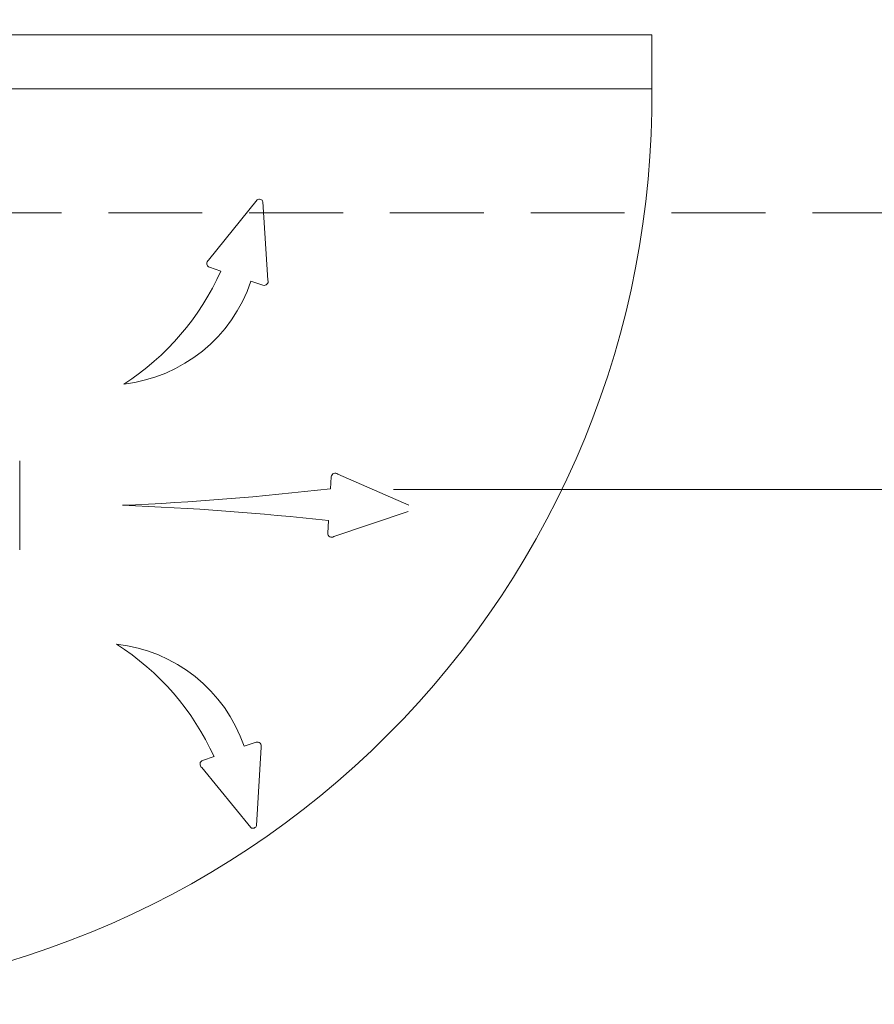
# Model space of a CAD drawing. Header units: inches. Extents: x 69729 to 77643, y -43505 to -36607.
# Tile 40 of 69: x 72465 to 72545, y -38240 to -38148. Entities that reach past the tile are written whole.
import ezdxf

# ---------------------------------------------------------------- set-up
doc = ezdxf.new("R2010")
doc.units = ezdxf.units.IN
doc.header["$MEASUREMENT"] = 0
doc.linetypes.add('HIDDEN', pattern=[0.375, 0.25, -0.125])
doc.layers.get('0').update_dxf_attribs({"lineweight": 0})
doc.layers.get('Defpoints').update_dxf_attribs({"lineweight": 0})
for name, color, linetype, lineweight in [('p--dach', 2, 'Continuous', 30), ('p--drzwi', 125, 'Continuous', 0), ('p--klimatyzator', 30, 'Continuous', 15), ('p--opisy dodatkowe', 33, 'Continuous', 0), ('p--wymiary-1-50', 5, 'Continuous', 0)]:
    doc.layers.add(name, color=color, linetype=linetype, lineweight=lineweight)
doc.styles.add('1-50', font='arial.ttf', dxfattribs={"width": 0.75, "height": 12.5})
doc.dimstyles.new('1-50', dxfattribs={"dimtxt": 12.5, "dimasz": 5, "dimexe": 5, "dimexo": 5, "dimgap": 0.09, "dimtad": 0, "dimdsep": 46, "dimtxsty": '1-50', "dimblk": 'OBLIQUE', "dimcen": 0.09, "dimadec": 0, "dimazin": 0, "dimtfac": 1, "dimtdec": 4, "dimtix": 1, "dimtofl": 0, "dimtmove": 2, "dimatfit": 3, "dimldrblk": 'OBLIQUE', "dimfxl": 5, "dimfxlon": 1, "dimtvp": 0.8, "dimtolj": 1, "dimtzin": 0, "dimarcsym": 0})

# ---------------------------------------------------------------- blocks, each defined once
blk = doc.blocks.new('drzwi-90-100')
for p, q in [((10.1, 87.375), (5.05, 87.375)), ((5.05, 87.375), (5.05, 2.525)), ((10.1, 2.525), (10.1, 87.375))]:
    blk.add_line(p, q)
blk.add_arc((10.8, 3.225), 84.153, 359.52334, 90.47666)
blk = doc.blocks.new('_OBLIQUE')
at = {"color": 0, "linetype": 'ByBlock', "lineweight": -2}
for p, q in [((-0.5, -0.5), (0.5, 0.5)), ((0, 0), (0, 0))]:
    blk.add_line(p, q, dxfattribs=at)
blk = doc.blocks.new('*D108')
at = {"layer": 'Defpoints', "color": 0}
for p in [(72444.621, -38105.971), (72914.83, -38105.971), (72909.83, -38367.321)]:
    blk.add_point(p, dxfattribs=at)
at = {"layer": 'p--wymiary-1-50', "color": 0, "linetype": 'Continuous', "lineweight": -2}
for p, q in [((72909.83, -38105.971), (72919.83, -38105.971)), ((72914.83, -38367.321), (72914.83, -38105.971)), ((72914.83, -38367.321), (72919.83, -38367.321))]:
    blk.add_line(p, q, dxfattribs=at)
at = {"layer": 'p--wymiary-1-50', "color": 0, "lineweight": -2, "xscale": 5, "yscale": 5, "zscale": 5}
for p, rotation in [((72914.83, -38105.971), 90), ((72914.83, -38367.321), 270)]:
    blk.add_blockref('_OBLIQUE', p, dxfattribs=dict(at, rotation=rotation))
at = {"layer": 'p--wymiary-1-50', "color": 0, "linetype": 'Continuous', "ltscale": 12, "insert": (72904.62, -38236.646), "char_height": 12.5, "attachment_point": 5, "rotation": 90, "style": '1-50'}
blk.add_mtext('\\A1;261.35', dxfattribs=at)
blk = doc.blocks.new('A$C66B7A3C4')
at = {"layer": 'p--klimatyzator', "lineweight": 15}
for p, q in [((37.355, 66.342), (41.885, 71.97)), ((42.899, 64.482), (42.441, 71.784)), ((38.507, 65.335), (37.446, 65.691)), ((42.434, 64.018), (41.318, 64.392)), ((19.758, 39.351), (19.758, 47.653)), ((48.74, 45.048), (48.81, 46.165)), ((49.415, 46.421), (56.024, 43.502)), ((49.053, 40.585), (55.988, 42.917)), ((48.484, 40.913), (48.557, 42.088)), ((41.794, 21.427), (40.68, 21.046)), ((42.262, 20.966), (41.847, 13.661)), ((37.874, 20.086), (36.816, 19.724)), ((36.729, 19.073), (41.293, 13.472))]:
    blk.add_line(p, q, dxfattribs=at)
for centre, radius, start, end in [((42.091, 71.666), 0.367, 18.16459, 124.06238), ((37.565, 66.038), 0.367, 124.06238, 251.11348), ((16.364, 75.184), 24.234, 302.76141, 336.02099), ((27.868, 68.898), 14.185, 276.51741, 341.47989), ((42.551, 64.366), 0.367, 251.45669, 18.50779), ((49.176, 46.142), 0.367, 49.40559, 176.45669), ((17.919, 309.185), 265.928, 272.46407, 276.6556), ((18.983, -228.559), 272.259, 83.76392, 87.81734), ((48.851, 40.891), 0.367, 176.45669, 303.50779), ((27.258, 16.46), 14.185, 18.86331, 83.8258), ((15.791, 10.105), 24.234, 24.32221, 57.58179), ((41.913, 21.08), 0.367, 341.83541, 108.88652), ((36.935, 19.377), 0.367, 108.88652, 235.93762), ((41.498, 13.776), 0.367, 235.93762, 341.83541)]:
    blk.add_arc(centre, radius, start, end, dxfattribs=at)

msp = doc.modelspace()

# ---------------------------------------------------------------- linework, layer by layer
at = {"layer": 'p--dach', "linetype": 'HIDDEN', "lineweight": 20, "ltscale": 35}
msp.add_line((71580.871, -38166.071), (72860.871, -38166.071), dxfattribs=at)
at = {"layer": 'p--opisy dodatkowe'}
msp.add_lwpolyline([(72662.022, -38191.84), (72499.941, -38191.84)], dxfattribs=at)

# ---------------------------------------------------------------- block references
at = {"layer": 'p--drzwi', "rotation": 270}
msp.add_blockref('drzwi-90-100', (72436.671, -38144.421), dxfattribs=at)
at = {"layer": 'p--klimatyzator', "color": 2, "linetype": 'Continuous', "lineweight": 60}
msp.add_blockref('A$C66B7A3C4', (72445.342, -38236.832), dxfattribs=at)

# ---------------------------------------------------------------- dimensions: what is measured, and where the dimension line sits
at = {"layer": 'p--wymiary-1-50', "linetype": 'Continuous'}
dim = msp.add_linear_dim(base=(72914.83, -38105.971), p1=(72909.83, -38367.321), p2=(72444.621, -38105.971), angle=90, dimstyle='1-50', dxfattribs=at)
dim.commit()
dim.dimension.update_dxf_attribs({"geometry": '*D108', "text_midpoint": (72904.62, -38236.646)})

doc.saveas('drawing.dxf')
